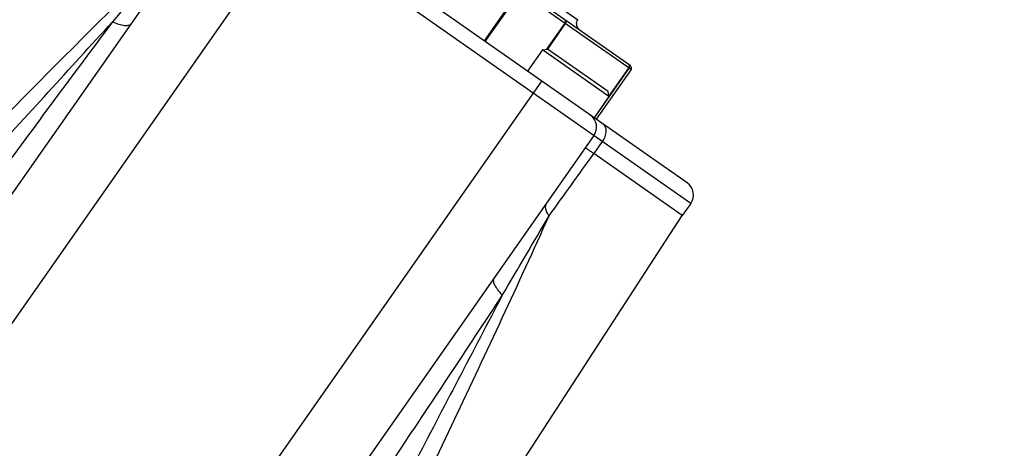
# Model space of a CAD drawing. Header units: millimetres. Extents: x 20 to 4180, y 42 to 2950.
# Tile 82 of 133: x 2599 to 2665, y 2128 to 2157. Entities that reach past the tile are written whole.
import ezdxf

# ---------------------------------------------------------------- set-up
doc = ezdxf.new("R2010")
doc.units = ezdxf.units.MM
doc.header["$LTSCALE"] = 231.275
doc.header["$PDMODE"] = 3
doc.header["$PDSIZE"] = 0.3
doc.linetypes.add('CENTER', pattern=[0.6, 0.375, -0.075, 0.075, -0.075])
doc.layers.get('0').update_dxf_attribs({"linetype": 'CONTINUOUS'})
doc.layers.get('Defpoints').update_dxf_attribs({"linetype": 'CONTINUOUS'})
doc.layers.add('BASE_ASM_PBL25', color=7, linetype='CONTINUOUS')
doc.layers.add('DEFAULT_1', color=7, linetype='CENTER')
doc.styles.get("Standard").update_dxf_attribs({"font": 'malgun.ttf'})
doc.dimstyles.new('DIMSTYLE_5', dxfattribs={"dimtxt": 20, "dimasz": 7.5, "dimexe": 1, "dimexo": 0.5, "dimtad": 1, "dimdsep": 46, "dimtxsty": 'Standard', "dimblk": '_FILLED', "dimblk1": '_FILLED', "dimblk2": '_FILLED', "dimcen": 0.09, "dimclrt": 134, "dimazin": 2, "dimtp": 1.2, "dimtm": 1.2, "dimtfac": 1, "dimtofl": 0, "dimtmove": 0, "dimatfit": 1, "dimldrblk": '_FILLED', "dimfxl": 1, "dimtolj": 1, "dimarcsym": 0})
doc.dimstyles.new('DIMSTYLE_6', dxfattribs={"dimtxt": 20, "dimasz": 7.5, "dimexe": 1, "dimexo": 0.5, "dimtad": 1, "dimdsep": 46, "dimtxsty": 'Standard', "dimblk": '_FILLED', "dimblk1": '_FILLED', "dimblk2": '_FILLED', "dimcen": 0.09, "dimclrt": 134, "dimazin": 2, "dimtp": 0.8, "dimtm": 0.8, "dimtfac": 1, "dimtofl": 0, "dimtmove": 0, "dimatfit": 1, "dimldrblk": '_FILLED', "dimfxl": 1, "dimtolj": 1, "dimarcsym": 0})

# ---------------------------------------------------------------- blocks, each defined once
blk = doc.blocks.new('_FILLED')
at = {"color": 0, "linetype": 'ByBlock'}
blk.add_solid([(0, 0), (-1, 0.2), (-1, -0.2)], dxfattribs=at)
blk = doc.blocks.new('*D7')
at = {"color": 0, "lineweight": -2, "transparency": 16777216}
for p, q in [((2967.574, 2557.802), (3032.203, 2636.38)), ((3032.203, 2636.38), (3113.14, 2636.38)), ((2549.82, 2050), (2550, 2050)), ((2549.91, 2049.91), (2549.91, 2050.09))]:
    blk.add_line(p, q, dxfattribs=at)
at = {"layer": 'Defpoints', "color": 0, "transparency": 16777216}
for p in [(2962.809, 2552.01), (2137.011, 1547.99)]:
    blk.add_point(p, dxfattribs=at)
at = {"color": 0, "lineweight": -2, "transparency": 16777216, "xscale": 7.5, "yscale": 7.5, "zscale": 7.5, "rotation": 230.5629617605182}
blk.add_blockref('_FILLED', (2962.809, 2552.01), dxfattribs=at)
at = {"color": 134, "transparency": 16777216, "insert": (3028.984, 2663.671), "char_height": 20, "width": 88, "attachment_point": 1, "line_spacing_factor": 0.9}
blk.add_mtext('\\A1;%%C1300', dxfattribs=at)
blk = doc.blocks.new('*D8')
at = {"color": 0, "lineweight": -2, "transparency": 16777216}
for p, q in [((2819.54, 2214.418), (3137.376, 2408.232)), ((3137.376, 2408.232), (3235.284, 2408.232)), ((2549.82, 2050), (2550, 2050)), ((2549.91, 2049.91), (2549.91, 2050.09))]:
    blk.add_line(p, q, dxfattribs=at)
at = {"layer": 'Defpoints', "color": 0, "transparency": 16777216}
for p in [(2813.136, 2210.513), (2286.684, 1889.487)]:
    blk.add_point(p, dxfattribs=at)
at = {"color": 0, "lineweight": -2, "transparency": 16777216, "xscale": 7.5, "yscale": 7.5, "zscale": 7.5, "rotation": 211.3744630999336}
blk.add_blockref('_FILLED', (2813.136, 2210.513), dxfattribs=at)
at = {"color": 134, "transparency": 16777216, "insert": (3131.939, 2435.523), "char_height": 20, "width": 109.40741, "attachment_point": 1, "line_spacing_factor": 0.9}
blk.add_mtext('\\A1;%%C616.61', dxfattribs=at)
blk = doc.blocks.new('BASE_ASM_PBL25', base_point=(2543.644, 1994.915))
at = {"layer": 'BASE_ASM_PBL25', "color": 7}
for p, q in [((2528.644, 1921.688), (2528.644, 1988.688)), ((2533.644, 1988.688), (2533.644, 1920.688)), ((2553.644, 1920.688), (2553.644, 1988.688)), ((2558.644, 1988.688), (2558.644, 1921.688)), ((2518.345, 1987.832), (2520.644, 1922.689)), ((2520.643, 1922.688), (2527.949, 1922.688)), ((2520.643, 1921.688), (2520.643, 1922.688)), ((2527.949, 1921.688), (2527.949, 1922.688)), ((2520.643, 1921.688), (2566.644, 1921.688)), ((2521.643, 1920.688), (2565.644, 1920.688)), ((2529.144, 1916.588), (2529.144, 1920.688)), ((2529.301, 1920.688), (2529.301, 1916.588)), ((2529.323, 1918.938), (2529.323, 1920.688)), ((2534.823, 1918.938), (2534.823, 1920.688)), ((2538.316, 1920.688), (2538.316, 1916.588)), ((2538.39, 1920.688), (2538.39, 1916.388)), ((2529.323, 1918.938), (2534.823, 1918.938)), ((2529.323, 1918.938), (2529.573, 1918.688)), ((2529.325, 1918.936), (2529.325, 1916.588)), ((2529.573, 1918.688), (2534.573, 1918.688)), ((2534.823, 1918.938), (2534.573, 1918.688)), ((2534.579, 1916.588), (2534.579, 1918.694)), ((2534.628, 1916.588), (2534.628, 1918.743)), ((2529.144, 1916.588), (2558.109, 1916.588)), ((2529.344, 1916.388), (2557.944, 1916.388)), ((2553.243, 1915.888), (2534.044, 1915.888))]:
    blk.add_line(p, q, dxfattribs=at)
for centre, radius, start, end in [((5367.144, 2155.013), 2848.201, 184.448884, 184.573919), ((-60.021, 2137.667), 2627.682, 355.420835, 355.556363), ((3824.121, 1909.597), 1296.238, 179.191767, 179.421349), ((2521.643, 1921.688), 1, 180, 270), ((2529.644, 1921.688), 1, 180, 270), ((2529.344, 1916.588), 0.2, 210.00262, 269.99689), ((2533.544, 1915.888), 0.5, 85.71029, 89.99424), ((2533.544, 1915.888), 0.5, 31.0988, 85.70828), ((2533.543, 1915.888), 0.5, 0.00078, 4.16747)]:
    blk.add_arc(centre, radius, start, end, dxfattribs=at)
for points, knots in [([(2518.354, 1987.822), (2519.096, 1982.824), (2520.587, 1972.823), (2522.883, 1957.822), (2524.906, 1945.329), (2526.632, 1935.35), (2527.541, 1930.369), (2528.012, 1927.882)], [0, 0, 0, 0, 0.249665, 0.499632, 0.749821, 0.874927, 1, 1, 1, 1]), ([(2526.644, 1987.888), (2526.677, 1983.359), (2526.755, 1974.32), (2526.92, 1960.803), (2527.156, 1947.395), (2527.386, 1938.498), (2527.525, 1934.078)], [0, 0, 0, 0, 0.252469, 0.503875, 0.753532, 1, 1, 1, 1]), ([(2559.275, 1927.882), (2559.746, 1930.37), (2560.656, 1935.353), (2562.382, 1945.335), (2564.406, 1957.831), (2566.702, 1972.837), (2568.193, 1982.842), (2568.936, 1987.842)], [0, 0, 0, 0, 0.125073, 0.250179, 0.500369, 0.750335, 1, 1, 1, 1]), ([(2559.762, 1934.078), (2559.901, 1938.497), (2560.131, 1947.395), (2560.367, 1960.803), (2560.532, 1974.32), (2560.61, 1983.359), (2560.644, 1987.888)], [0, 0, 0, 0, 0.246449, 0.496115, 0.747527, 1, 1, 1, 1]), ([(2527.525, 1934.078), (2527.249, 1936.212), (2526.697, 1940.483), (2525.582, 1949.031), (2524.165, 1959.723), (2522.421, 1972.556), (2521.233, 1981.111), (2520.633, 1985.388)], [0, 0, 0, 0, 0.124697, 0.249537, 0.499507, 0.749699, 1, 1, 1, 1]), ([(2566.654, 1985.388), (2566.054, 1981.111), (2564.866, 1972.556), (2563.122, 1959.723), (2561.705, 1949.031), (2560.59, 1940.483), (2560.038, 1936.212), (2559.762, 1934.078)], [0, 0, 0, 0, 0.250301, 0.500493, 0.750463, 0.875303, 1, 1, 1, 1]), ([(2527.525, 1934.08), (2527.68, 1934.054), (2527.902, 1934.004), (2528.171, 1933.906), (2528.335, 1933.827), (2528.468, 1933.741), (2528.566, 1933.648), (2528.628, 1933.548), (2528.644, 1933.476), (2528.644, 1933.443)], [0, 0, 0, 0, 0.346298, 0.497041, 0.630467, 0.74557, 0.843193, 0.925981, 1, 1, 1, 1]), ([(2558.644, 1933.443), (2558.644, 1933.476), (2558.659, 1933.548), (2558.721, 1933.648), (2558.819, 1933.741), (2558.952, 1933.827), (2559.116, 1933.906), (2559.385, 1934.005), (2559.607, 1934.054), (2559.762, 1934.08)], [0, 0, 0, 0, 0.074049, 0.156848, 0.254471, 0.369571, 0.502994, 0.65373, 1, 1, 1, 1]), ([(2528.014, 1927.883), (2528.106, 1927.846), (2528.271, 1927.768), (2528.475, 1927.62), (2528.61, 1927.453), (2528.644, 1927.325), (2528.644, 1927.267)], [0, 0, 0, 0, 0.320002, 0.588776, 0.809861, 1, 1, 1, 1]), ([(2528.644, 1922.688), (2528.644, 1922.687), (2528.639, 1922.685), (2528.631, 1922.686), (2528.616, 1922.687), (2528.597, 1922.689), (2528.572, 1922.69), (2528.528, 1922.69), (2528.459, 1922.688), (2528.36, 1922.688), (2528.241, 1922.689), (2528.128, 1922.689), (2528.029, 1922.689), (2527.976, 1922.688), (2527.949, 1922.688)], [0, 0, 0, 0, 0.004819, 0.016784, 0.036926, 0.065201, 0.101404, 0.145399, 0.256573, 0.398622, 0.571013, 0.772088, 0.882859, 1, 1, 1, 1]), ([(2528.631, 1920.688), (2528.586, 1920.688), (2528.494, 1920.702), (2528.364, 1920.761), (2528.245, 1920.856), (2528.103, 1921.029), (2527.981, 1921.311), (2527.949, 1921.56), (2527.949, 1921.688)], [0, 0, 0, 0, 0.101212, 0.206626, 0.319392, 0.441096, 0.709397, 1, 1, 1, 1]), ([(2529.301, 1916.588), (2529.301, 1916.562), (2529.311, 1916.51), (2529.355, 1916.443), (2529.421, 1916.399), (2529.473, 1916.388), (2529.499, 1916.388)], [0, 0, 0, 0, 0.251258, 0.501781, 0.751261, 1, 1, 1, 1]), ([(2529.325, 1916.588), (2529.325, 1916.562), (2529.334, 1916.511), (2529.372, 1916.445), (2529.429, 1916.399), (2529.476, 1916.388), (2529.499, 1916.388)], [0, 0, 0, 0, 0.266291, 0.523357, 0.766763, 1, 1, 1, 1]), ([(2534.752, 1916.388), (2534.729, 1916.388), (2534.683, 1916.399), (2534.625, 1916.445), (2534.588, 1916.511), (2534.579, 1916.562), (2534.579, 1916.588)], [0, 0, 0, 0, 0.233218, 0.4766, 0.733672, 1, 1, 1, 1]), ([(2534.628, 1916.588), (2534.628, 1916.563), (2534.634, 1916.513), (2534.659, 1916.448), (2534.699, 1916.401), (2534.736, 1916.388), (2534.752, 1916.388)], [0, 0, 0, 0, 0.300542, 0.574392, 0.805242, 1, 1, 1, 1])]:
    blk.add_open_spline(points, degree=3, knots=knots, dxfattribs=at)
for points in [[(2529.144, 1916.588), (2529.144, 1916.554), (2529.153, 1916.518), (2529.17, 1916.488)], [(2533.972, 1916.147), (2534.012, 1916.08), (2534.037, 1916.002), (2534.042, 1915.925)]]:
    blk.add_open_spline(points, degree=3, dxfattribs=at)
blk = doc.blocks.new('rotated0465')
at = {"layer": 'BASE_ASM_PBL25', "rotation": 145}
blk.add_blockref('BASE_ASM_PBL25', (4782.813, 2187.081), dxfattribs=at)

msp = doc.modelspace()

# ---------------------------------------------------------------- linework, layer by layer
at = {"color": 7}
for radius, start, end in [(650, 305, 235), (308.306, 283.15589, 256.84411)]:
    msp.add_arc((2549.91, 2050), radius, start, end, dxfattribs=at)
at = {"layer": 'DEFAULT_1', "color": 1}
msp.add_arc((2549.91, 2050), 450, 279.32082, 260.67918, dxfattribs=at)

# ---------------------------------------------------------------- block references
msp.add_blockref('rotated0465', (-2199.478, -89.256))

# ---------------------------------------------------------------- dimensions: what is measured, and where the dimension line sits
at = {"color": 134}
for p1, p2, dimstyle, picture, middle in [((2137.011, 1547.99), (2962.809, 2552.01), 'DIMSTYLE_5', '*D7', (3072.984, 2636.38)), ((2286.684, 1889.487), (2813.136, 2210.513), 'DIMSTYLE_6', '*D8', (3186.643, 2408.232))]:
    dim = msp.add_diameter_dim_2p(p1=p1, p2=p2, text='%%C<>', dimstyle=dimstyle, override={"dimtih": 1, "dimtoh": 1, "dimpost": '<>'}, dxfattribs=at)
    dim.commit()
    dim.dimension.update_dxf_attribs({"geometry": picture, "text_midpoint": middle, "dimtype": 163})

doc.saveas('drawing.dxf')
